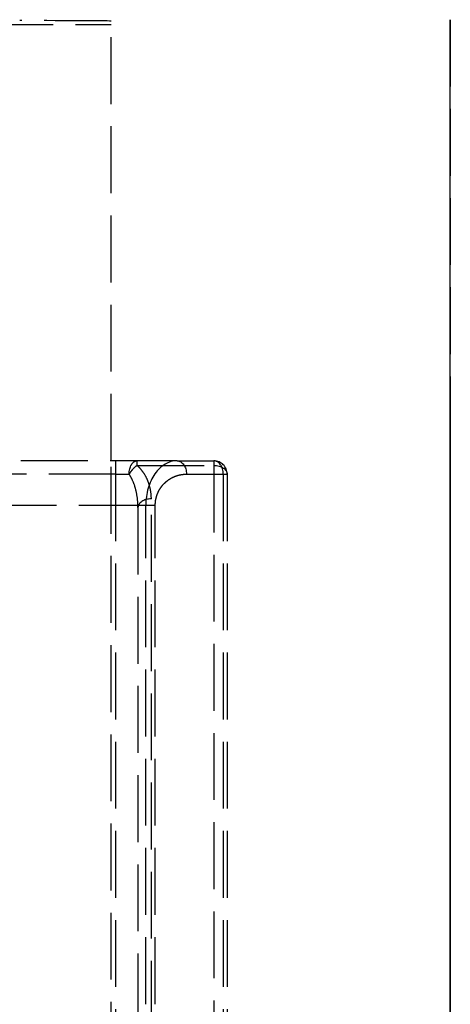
# Model space of a CAD drawing. Header units: millimetres. Extents: x -108 to 0, y 0 to 486.
# Tile 48 of 48: x -10 to 0, y 464 to 486. Entities that reach past the tile are written whole.
import ezdxf

# ---------------------------------------------------------------- set-up
doc = ezdxf.new("R2010")
doc.units = ezdxf.units.MM
doc.header["$LTSCALE"] = 10
doc.linetypes.add('ALLCAD_Strich', pattern=[0.2, 0.15, -0.05])
doc.layers.add('BESCH_KONT_sich_schn_grun_2d', color=10, linetype='Continuous')
doc.layers.add('BESCH_KONT_sich_schn_seit_2d', color=160, linetype='Continuous')

msp = doc.modelspace()

# ---------------------------------------------------------------- linework, layer by layer
at = {"layer": 'BESCH_KONT_sich_schn_grun_2d', "linetype": 'ALLCAD_Strich'}
for p, q in [((-7.599, 475.95), (-7.599, 485.809)), ((-26.399, 485.736), (-7.599, 485.736)), ((-6.124, 475.95), (-12.599, 475.95)), ((-7.599, 36.315), (-7.599, 475.95)), ((-7.499, 475.95), (-7.499, 475.65)), ((-7.018, 475.844), (-7.018, 475.95)), ((-7.018, 475.844), (-5.299, 475.844)), ((-6.124, 475.95), (-5.299, 475.95)), ((-5.299, 475.95), (-5.299, 475.844)), ((-5.299, 475.844), (-5.299, 457.234)), ((-7.499, 475.65), (-25.899, 475.65)), ((-7.499, 475.65), (-7.198, 475.65)), ((-7.499, 475.65), (-7.499, 451.2)), ((-5.912, 475.65), (-5.087, 475.65)), ((-5.087, 475.65), (-4.999, 475.65)), ((-5.087, 475.65), (-5.087, 461.746)), ((-4.999, 475.65), (-4.999, 461.73)), ((-6.824, 474.95), (-12.399, 474.95)), ((-6.612, 474.95), (-6.824, 474.95)), ((-6.824, 461.768), (-6.824, 474.95)), ((-6.699, 457.234), (-6.699, 475.094)), ((-6.612, 461.768), (-6.612, 474.95)), ((-6.999, 474.9), (-6.999, 451.2))]:
    msp.add_line(p, q, dxfattribs=at)
msp.add_arc((-5.299, 475.65), 0.3, 360, 90, dxfattribs=at)
for centre, major_axis, ratio, start_param, end_param in [((-9.649, 485.809), (2.05, 0), 0.005236, 0, 1.570796), ((-6.124, 474.95), (0, 1), 0.699998, 0.000001, 1.570798), ((-5.299, 475.65), (0, 0.3), 0.707107, -1.570796, 0), ((-6.699, 474.9), (-0.3, 0), 0.648119, -1.570777, -0.000002)]:
    msp.add_ellipse(centre, major_axis=major_axis, ratio=ratio, start_param=start_param, end_param=end_param, dxfattribs=at)
at = {"layer": 'BESCH_KONT_sich_schn_grun_2d', "linetype": 'ALLCAD_Strich', "extrusion": (0, 0, -1)}
for centre, major_axis, ratio, start_param, end_param in [((-7.018, 475.65), (0, 0.3), 0.602294, -1.570796, 0), ((-6.124, 475.65), (0, 0.3), 0.707107, 0, 1.570796), ((-5.299, 475.65), (0.3, 0), 0.648119, -1.570796, 0)]:
    msp.add_ellipse(centre, major_axis=major_axis, ratio=ratio, start_param=start_param, end_param=end_param, dxfattribs=at)
at = {"layer": 'BESCH_KONT_sich_schn_grun_2d', "linetype": 'ALLCAD_Strich'}
for points, knots in [([(-7.018, 475.844), (-7.035, 475.833), (-7.052, 475.82), (-7.069, 475.806), (-7.086, 475.791), (-7.103, 475.775), (-7.118, 475.758), (-7.134, 475.741), (-7.149, 475.724), (-7.162, 475.705), (-7.176, 475.687), (-7.188, 475.669), (-7.198, 475.65)], [0, 0, 0, 0, 0.25, 0.25, 0.25, 0.5, 0.5, 0.5, 0.75, 0.75, 0.75, 1, 1, 1, 1]), ([(-6.999, 474.9), (-6.999, 474.981), (-7.005, 475.059), (-7.015, 475.131), (-7.025, 475.203), (-7.038, 475.27), (-7.056, 475.333), (-7.073, 475.395), (-7.094, 475.453), (-7.118, 475.506), (-7.141, 475.559), (-7.168, 475.607), (-7.198, 475.65)], [0, 0, 0, 0, 0.25, 0.25, 0.25, 0.5, 0.5, 0.5, 0.75, 0.75, 0.75, 1, 1, 1, 1]), ([(-6.612, 474.95), (-6.612, 474.956), (-6.611, 474.961), (-6.611, 474.967), (-6.611, 474.988), (-6.609, 475.009), (-6.607, 475.03), (-6.606, 475.04), (-6.604, 475.051), (-6.603, 475.061), (-6.601, 475.071), (-6.599, 475.081), (-6.597, 475.091), (-6.593, 475.112), (-6.588, 475.132), (-6.582, 475.152), (-6.58, 475.159), (-6.577, 475.166), (-6.575, 475.173), (-6.571, 475.186), (-6.566, 475.2), (-6.56, 475.213), (-6.552, 475.234), (-6.542, 475.254), (-6.532, 475.275), (-6.53, 475.278), (-6.528, 475.281), (-6.526, 475.285), (-6.517, 475.302), (-6.506, 475.32), (-6.495, 475.337), (-6.482, 475.356), (-6.468, 475.375), (-6.454, 475.393), (-6.435, 475.416), (-6.415, 475.438), (-6.392, 475.459), (-6.38, 475.47), (-6.368, 475.481), (-6.355, 475.491), (-6.346, 475.499), (-6.336, 475.507), (-6.325, 475.515), (-6.301, 475.532), (-6.275, 475.549), (-6.247, 475.564), (-6.242, 475.567), (-6.236, 475.57), (-6.231, 475.573), (-6.207, 475.585), (-6.182, 475.596), (-6.157, 475.606), (-6.132, 475.615), (-6.106, 475.623), (-6.08, 475.629), (-6.071, 475.632), (-6.062, 475.634), (-6.054, 475.635), (-6.016, 475.643), (-5.978, 475.648), (-5.938, 475.65), (-5.929, 475.65), (-5.92, 475.65), (-5.912, 475.65)], [0, 0, 0, 0, 0.0193127, 0.0193127, 0.0193127, 0.0898036, 0.0898036, 0.0898036, 0.125, 0.125, 0.125, 0.1590149, 0.1590149, 0.1590149, 0.2273799, 0.2273799, 0.2273799, 0.25, 0.25, 0.25, 0.2953177, 0.2953177, 0.2953177, 0.364133, 0.364133, 0.364133, 0.375, 0.375, 0.375, 0.4349203, 0.4349203, 0.4349203, 0.5, 0.5, 0.5, 0.5816536, 0.5816536, 0.5816536, 0.625, 0.625, 0.625, 0.6575951, 0.6575951, 0.6575951, 0.7350646, 0.7350646, 0.7350646, 0.75, 0.75, 0.75, 0.813606, 0.813606, 0.813606, 0.875, 0.875, 0.875, 0.8952462, 0.8952462, 0.8952462, 0.9814895, 0.9814895, 0.9814895, 1, 1, 1, 1])]:
    msp.add_open_spline(points, degree=3, knots=knots, dxfattribs=at)
msp.add_open_spline([(-6.699, 475.094), (-6.699, 475.163), (-6.712, 475.293), (-6.761, 475.469), (-6.83, 475.618), (-6.917, 475.745), (-6.983, 475.814), (-7.018, 475.844)], degree=3, dxfattribs=at)
at = {"layer": 'BESCH_KONT_sich_schn_seit_2d', "linetype": 'ALLCAD_Strich'}
for p, q in [((0, 485.82, 42.987), (0, 485.841, 47.087)), ((0, 485.841, 47.087), (0, 476.9, 47.134)), ((0, 485.82, 426.987), (0, 485.841, 431.087)), ((0, 485.841, 431.087), (0, 476.9, 431.134)), ((0, 476.9, 43.034), (0, 485.82, 42.987)), ((0, 485.81, 41.237), (0, 485.82, 42.987)), ((0, 476.9, 427.034), (0, 485.82, 426.987)), ((0, 485.81, 425.237), (0, 485.82, 426.987)), ((0, 476.9, 41.284), (0, 485.81, 41.237)), ((0, 485.81, 41.237), (0, 485.736, 26.987)), ((0, 476.9, 425.284), (0, 485.81, 425.237)), ((0, 485.81, 425.237), (0, 485.736, 410.987)), ((0, 36.315, 43.291), (0, 485.809, 40.937)), ((0, 36.315, 427.291), (0, 485.809, 424.937)), ((0, 460.9, 27.117), (0, 485.736, 26.987)), ((0, 476.9, 411.034), (0, 485.736, 410.987)), ((0, 478.884, 45.773), (0, 478.87, 43.023)), ((0, 476.9, 45.784), (0, 478.884, 45.773)), ((0, 478.884, 429.773), (0, 478.87, 427.023)), ((0, 476.9, 429.784), (0, 478.884, 429.773)), ((0, 476.498, 528.8), (0, 476.9, 528.8)), ((0, 476.498, 33.8), (0, 476.9, 33.8)), ((0, 476.9, 532.3), (0, 476.9, 528.8)), ((0, 476.9, 33.8), (0, 476.9, 528.8)), ((0, 36.326, 45.341), (0, 476.9, 43.034)), ((0, 36.317, 43.591), (0, 476.9, 41.284)), ((0, 473.068, 45.804), (0, 476.9, 45.784)), ((0, 476.9, 47.134), (0, 473.681, 47.151)), ((0, 36.326, 429.341), (0, 476.9, 427.034)), ((0, 36.317, 427.591), (0, 476.9, 425.284)), ((0, 461.9, 411.112), (0, 476.9, 411.034)), ((0, 473.068, 429.804), (0, 476.9, 429.784)), ((0, 476.9, 431.134), (0, 473.681, 431.151)), ((0, 476.498, 528.8), (0, 462.302, 528.8)), ((0, 476.498, 533.8), (0, 462.302, 533.8)), ((0, 476.498, 533.8), (0, 476.498, 528.8)), ((0, 476.498, 33.8), (0, 476.498, 528.8)), ((0, 476.498, 33.8), (0, 462.433, 33.8)), ((0, 462.302, 530.8), (0, 476.498, 530.8)), ((0, 475.95, 429.139), (0, 475.95, 430)), ((0, 475.95, 429.176), (0, 475.65, 429.176)), ((0, 475.65, 429.139), (0, 475.95, 429.139)), ((0, 475.95, 45.139), (0, 475.95, 46)), ((0, 475.95, 45.176), (0, 475.65, 45.176)), ((0, 475.65, 45.139), (0, 475.95, 45.139)), ((0, 457.234, 413.072), (0, 475.844, 428.91)), ((0, 475.844, 428.91), (0, 475.65, 429.139)), ((0, 475.844, 44.91), (0, 475.65, 45.139)), ((0, 462.79, 33.8), (0, 475.844, 44.91)), ((0, 475.364, 429.374), (0, 475.65, 429.374)), ((0, 475.65, 429.133), (0, 475.65, 429.374)), ((0, 457.04, 413.295), (0, 475.65, 429.133)), ((0, 475.65, 428.899), (0, 475.65, 429)), ((0, 475.65, 429), (0, 452.501, 429)), ((0, 475.65, 430.212), (0, 475.65, 429.388)), ((0, 475.65, 429.374), (0, 475.65, 429.388)), ((0, 475.65, 429.139), (0, 474.9, 428.5)), ((0, 475.65, 429.176), (0, 460.9, 429.176)), ((0, 475.65, 44.899), (0, 475.65, 45)), ((0, 475.65, 45), (0, 452.501, 45)), ((0, 475.65, 46.212), (0, 475.65, 45.388)), ((0, 475.65, 45.374), (0, 475.65, 45.388)), ((0, 475.65, 45.139), (0, 474.9, 44.5)), ((0, 475.65, 45.176), (0, 460.9, 45.176)), ((0, 475.364, 45.374), (0, 475.65, 45.374)), ((0, 475.65, 45.133), (0, 475.65, 45.374)), ((0, 457.04, 29.295), (0, 475.65, 45.133)), ((0, 475.65, 429.388), (0, 433.25, 429.388)), ((0, 475.65, 45.388), (0, 433.25, 45.388)), ((0, 475.415, 430.949), (0, 475.413, 430.951)), ((0, 475.415, 46.949), (0, 475.413, 46.951)), ((0, 456.672, 429.374), (0, 475.364, 429.374)), ((0, 456.672, 45.374), (0, 475.364, 45.374)), ((0, 475.162, 431.202), (0, 475.162, 431.202)), ((0, 475.162, 47.202), (0, 475.162, 47.202)), ((0, 475.015, 431.35), (0, 475.102, 431.262)), ((0, 475.015, 47.35), (0, 475.102, 47.262)), ((0, 474.95, 429.59), (0, 474.95, 430.91)), ((0, 456.679, 429.59), (0, 474.95, 429.59)), ((0, 474.95, 430.91), (0, 461.129, 430.91)), ((0, 474.95, 431), (0, 461.125, 431)), ((0, 474.95, 431), (0, 474.95, 430.912)), ((0, 474.95, 431), (0, 474.95, 431.145)), ((0, 474.95, 45.59), (0, 474.95, 46.91)), ((0, 456.679, 45.59), (0, 474.95, 45.59)), ((0, 474.95, 46.91), (0, 461.129, 46.91)), ((0, 474.95, 47), (0, 461.125, 47)), ((0, 474.95, 47), (0, 474.95, 47.145)), ((0, 474.95, 47), (0, 474.95, 46.912)), ((0, 433.25, 430.912), (0, 474.95, 430.912)), ((0, 433.25, 46.912), (0, 474.95, 46.912)), ((0, 474.852, 431.512), (0, 474.945, 431.419)), ((0, 474.852, 47.512), (0, 474.945, 47.419)), ((0, 457.04, 413.3), (0, 474.9, 428.5)), ((0, 474.9, 428.5), (0, 452.501, 428.5)), ((0, 457.04, 413.3), (0, 474.9, 428.5)), ((0, 457.04, 29.3), (0, 474.9, 44.5)), ((0, 474.9, 44.5), (0, 452.501, 44.5)), ((0, 457.04, 29.3), (0, 474.9, 44.5)), ((0, 474.9, 428.5), (0, 451.2, 428.5)), ((0, 474.9, 44.5), (0, 451.2, 44.5)), ((0, 474.723, 431.641), (0, 474.852, 431.512)), ((0, 474.723, 47.641), (0, 474.852, 47.512)), ((0, 474.64, 431.3), (0, 473.464, 431.3)), ((0, 474.54, 431.4), (0, 474.64, 431.3)), ((0, 474.64, 47.3), (0, 473.464, 47.3)), ((0, 474.54, 47.4), (0, 474.64, 47.3)), ((0, 473.464, 431.7), (0, 474.581, 431.7)), ((0, 473.464, 47.7), (0, 474.581, 47.7)), ((0, 473.464, 431.4), (0, 474.54, 431.4)), ((0, 473.464, 47.4), (0, 474.54, 47.4)), ((0, 473.681, 47.151), (0, 472.937, 48.455)), ((0, 473.681, 431.151), (0, 472.937, 432.455)), ((0, 473.464, 431.3), (0, 473.464, 431)), ((0, 473.464, 431.3), (0, 473.464, 431.4)), ((0, 473.164, 431.4), (0, 473.464, 431.4)), ((0, 473.464, 431.3), (0, 473.164, 431.3)), ((0, 473.464, 431.4), (0, 473.464, 431.7)), ((0, 473.164, 47.4), (0, 473.464, 47.4)), ((0, 473.464, 47.3), (0, 473.464, 47.4)), ((0, 473.464, 47.3), (0, 473.164, 47.3)), ((0, 473.464, 47.3), (0, 473.464, 47)), ((0, 473.464, 47.4), (0, 473.464, 47.7)), ((0, 473.164, 431.3), (0, 473.164, 431.4)), ((0, 473.164, 47.3), (0, 473.164, 47.4)), ((0, 471.895, 47.86), (0, 473.068, 45.804)), ((0, 471.895, 431.86), (0, 473.068, 429.804)), ((0, 472.937, 48.455), (0, 471.895, 47.86)), ((0, 472.937, 432.455), (0, 471.895, 431.86))]:
    msp.add_line(p, q, dxfattribs=at)
at = {"layer": 'BESCH_KONT_sich_schn_seit_2d', "linetype": 'ALLCAD_Strich', "extrusion": (1, 0, 0)}
for centre, radius, start, end in [((473.9, 532.3), 3, 360, 30), ((473.9, 532.3), 3, 330, 0), ((474.581, 431.5), 0.2, 45, 90), ((474.581, 47.5), 0.2, 45, 90), ((472.864, 431.3), 0.3, 270, 0), ((472.864, 47.3), 0.3, 270, 0)]:
    msp.add_arc(centre, radius, start, end, dxfattribs=at)
at = {"layer": 'BESCH_KONT_sich_schn_seit_2d', "linetype": 'ALLCAD_Strich', "extrusion": (-1, 0, 0)}
for centre, start, end in [((-475.65, 429.3), 180, 270), ((-475.65, 45.3), 180, 270), ((-475.65, 429.139), 222.2159, 229.6001), ((-475.65, 45.139), 222.2159, 229.6001), ((-473.464, 431.4), 360, 90), ((-473.464, 47.4), 0, 90)]:
    msp.add_arc(centre, 0.3, start, end, dxfattribs=at)
at = {"layer": 'BESCH_KONT_sich_schn_seit_2d', "linetype": 'ALLCAD_Strich', "extrusion": (1, 0, 0)}
for centre, major_axis, ratio, start_param, end_param in [((0, 475.65, 429.139), (0, 0.3), 0.798274, -1.570797, 0), ((0, 475.65, 430), (0, 0.3), 0.707107, 0, 1.570796), ((0, 475.65, 45.139), (0, 0.3), 0.798274, -1.570797, 0), ((0, 475.65, 46), (0, 0.3), 0.707107, 0, 1.570796), ((0, 475.65, 429.139), (0, 0.194, -0.228), 0.651607, -0.917362, -0.000002), ((0, 475.65, 45.139), (0, 0.194, -0.228), 0.651607, -0.917362, -0.000002), ((0, 475.65, 429.139), (0, 0.3), 0.017452, -1.653399, -1.570796), ((0, 475.65, 45.139), (0, 0.3), 0.017452, -1.653399, -1.570796)]:
    msp.add_ellipse(centre, major_axis=major_axis, ratio=ratio, start_param=start_param, end_param=end_param, dxfattribs=at)
at = {"layer": 'BESCH_KONT_sich_schn_seit_2d', "linetype": 'ALLCAD_Strich', "extrusion": (-1, 0, 0)}
for centre, major_axis, ratio, start_param, end_param in [((0, 475.65, 429.176), (0, 0.3), 0.707107, -1.570796, 0), ((0, 475.65, 45.176), (0, 0.3), 0.707107, -1.570796, 0), ((0, 475.65, 429.139), (0, 0.194, -0.228), 0.011312, 0, 0.552768), ((0, 475.65, 45.139), (0, 0.194, -0.228), 0.011312, 0, 0.552768), ((0, 475.65, 429.139), (0, -0.194, 0.228), 0.011312, -2.588824, -1.584087), ((0, 475.65, 45.139), (0, -0.194, 0.228), 0.011312, -2.588824, -1.584087), ((0, 475.649, 429.379), (0, -0.298, -0.298), 0.008774, -1.564285, -1.166219), ((0, 475.649, 45.379), (0, -0.298, -0.298), 0.008774, -1.564285, -1.166219), ((0, 475.201, 430.739), (0, 0.212, 0.212), 0.607919, -0.681198, -0.000001), ((0, 475.201, 430.739), (0, 0.212, 0.212), 0.607921, -0.68124, -0.000054), ((0, 475.201, 46.739), (0, 0.212, 0.212), 0.607919, -0.681198, -0.000001), ((0, 475.201, 46.739), (0, 0.212, 0.212), 0.607921, -0.68124, -0.000054), ((0, 474.95, 430.99), (0, 0.212, 0.212), 0.392527, -1.196741, -0.00015), ((0, 474.95, 430.99), (0, 0.212, 0.212), 0.392518, -1.196744, -0.000023), ((0, 474.95, 46.99), (0, 0.212, 0.212), 0.392527, -1.196741, -0.00015), ((0, 474.95, 46.99), (0, 0.212, 0.212), 0.392518, -1.196744, -0.000023)]:
    msp.add_ellipse(centre, major_axis=major_axis, ratio=ratio, start_param=start_param, end_param=end_param, dxfattribs=at)
at = {"layer": 'BESCH_KONT_sich_schn_seit_2d', "linetype": 'ALLCAD_Strich'}
for points, knots in [([(0, 475.872, 428.937), (0, 475.889, 428.955), (0, 475.903, 428.975), (0, 475.914, 428.996), (0, 475.925, 429.017), (0, 475.934, 429.04), (0, 475.94, 429.064), (0, 475.947, 429.088), (0, 475.95, 429.113), (0, 475.95, 429.139)], [0, 0, 0, 0, 0.333333, 0.333333, 0.333333, 0.666667, 0.666667, 0.666667, 1, 1, 1, 1]), ([(0, 475.872, 44.937), (0, 475.889, 44.955), (0, 475.903, 44.975), (0, 475.914, 44.996), (0, 475.925, 45.017), (0, 475.934, 45.04), (0, 475.94, 45.064), (0, 475.947, 45.088), (0, 475.95, 45.113), (0, 475.95, 45.139)], [0, 0, 0, 0, 0.333333, 0.333333, 0.333333, 0.666667, 0.666667, 0.666667, 1, 1, 1, 1]), ([(0, 475.791, 430.542), (0, 475.821, 430.494), (0, 475.859, 430.424), (0, 475.887, 430.35), (0, 475.894, 430.329)], [0.6422471, 0.6422471, 0.6422471, 0.6422471, 0.75, 0.7909555, 0.7909555, 0.7909555, 0.7909555]), ([(0, 475.791, 46.542), (0, 475.821, 46.494), (0, 475.859, 46.424), (0, 475.887, 46.35), (0, 475.894, 46.329)], [0.6422471, 0.6422471, 0.6422471, 0.6422471, 0.75, 0.7909555, 0.7909555, 0.7909555, 0.7909555]), ([(0, 475.814, 428.943), (0, 475.819, 428.94), (0, 475.824, 428.937), (0, 475.841, 428.929), (0, 475.853, 428.927), (0, 475.865, 428.931), (0, 475.869, 428.934), (0, 475.872, 428.937)], [-0.03081341, -0.03081341, -0.03081341, -0.03081341, -0.0276119, -0.0276119, -0.01883517, -0.01883517, -0.01452998, -0.01452998, -0.01452998, -0.01452998]), ([(0, 475.814, 44.943), (0, 475.819, 44.94), (0, 475.824, 44.937), (0, 475.841, 44.929), (0, 475.853, 44.927), (0, 475.865, 44.931), (0, 475.869, 44.934), (0, 475.872, 44.937)], [-0.03081341, -0.03081341, -0.03081341, -0.03081341, -0.0276119, -0.0276119, -0.01883517, -0.01883517, -0.01452998, -0.01452998, -0.01452998, -0.01452998]), ([(0, 475.844, 428.91), (0, 475.833, 428.9), (0, 475.82, 428.893), (0, 475.806, 428.887), (0, 475.791, 428.882), (0, 475.775, 428.879), (0, 475.758, 428.878), (0, 475.741, 428.877), (0, 475.724, 428.878), (0, 475.705, 428.882), (0, 475.687, 428.886), (0, 475.669, 428.892), (0, 475.65, 428.899)], [0, 0, 0, 0, 0.25, 0.25, 0.25, 0.5, 0.5, 0.5, 0.75, 0.75, 0.75, 1, 1, 1, 1]), ([(0, 475.844, 44.91), (0, 475.833, 44.9), (0, 475.82, 44.893), (0, 475.806, 44.887), (0, 475.791, 44.882), (0, 475.775, 44.879), (0, 475.758, 44.878), (0, 475.741, 44.877), (0, 475.724, 44.878), (0, 475.705, 44.882), (0, 475.687, 44.886), (0, 475.669, 44.892), (0, 475.65, 44.899)], [0, 0, 0, 0, 0.25, 0.25, 0.25, 0.5, 0.5, 0.5, 0.75, 0.75, 0.75, 1, 1, 1, 1]), ([(0, 475.625, 429.133), (0, 475.634, 429.122), (0, 475.642, 429.111), (0, 475.681, 429.063), (0, 475.719, 429.023), (0, 475.771, 428.974), (0, 475.795, 428.955), (0, 475.814, 428.943)], [0.02371527, 0.02371527, 0.02371527, 0.02371527, 0.0276119, 0.0276119, 0.04228959, 0.04228959, 0.05376576, 0.05376576, 0.05376576, 0.05376576]), ([(0, 475.625, 45.133), (0, 475.634, 45.122), (0, 475.642, 45.111), (0, 475.681, 45.063), (0, 475.719, 45.023), (0, 475.771, 44.974), (0, 475.795, 44.955), (0, 475.814, 44.943)], [0.03081341, 0.03081341, 0.03081341, 0.03081341, 0.03471004, 0.03471004, 0.04938773, 0.04938773, 0.06086391, 0.06086391, 0.06086391, 0.06086391]), ([(0, 475.791, 430.542), (0, 475.731, 430.635), (0, 475.654, 430.719), (0, 475.535, 430.812), (0, 475.504, 430.834), (0, 475.471, 430.854)], [0, 0, 0, 0, 0.3418133, 0.3418133, 0.4580752, 0.4580752, 0.4580752, 0.4580752]), ([(0, 475.791, 46.542), (0, 475.731, 46.635), (0, 475.654, 46.719), (0, 475.535, 46.812), (0, 475.504, 46.834), (0, 475.471, 46.854)], [0, 0, 0, 0, 0.3418133, 0.3418133, 0.4580752, 0.4580752, 0.4580752, 0.4580752]), ([(0, 475.657, 430.707), (0, 475.623, 430.741), (0, 475.587, 430.774), (0, 475.548, 430.806), (0, 475.51, 430.838), (0, 475.469, 430.869), (0, 475.425, 430.898), (0, 475.381, 430.928), (0, 475.334, 430.957), (0, 475.285, 430.985)], [0, 0, 0, 0, 0.333333, 0.333333, 0.333333, 0.666667, 0.666667, 0.666667, 1, 1, 1, 1]), ([(0, 475.657, 46.707), (0, 475.623, 46.741), (0, 475.587, 46.774), (0, 475.548, 46.806), (0, 475.51, 46.838), (0, 475.469, 46.869), (0, 475.425, 46.898), (0, 475.381, 46.928), (0, 475.334, 46.957), (0, 475.285, 46.985)], [0, 0, 0, 0, 0.333333, 0.333333, 0.333333, 0.666667, 0.666667, 0.666667, 1, 1, 1, 1]), ([(0, 474.95, 430.912), (0, 474.956, 430.912), (0, 474.961, 430.912), (0, 474.967, 430.912), (0, 474.988, 430.911), (0, 475.009, 430.91), (0, 475.03, 430.908), (0, 475.04, 430.906), (0, 475.051, 430.905), (0, 475.061, 430.903), (0, 475.071, 430.902), (0, 475.081, 430.9), (0, 475.091, 430.898), (0, 475.112, 430.894), (0, 475.132, 430.888), (0, 475.152, 430.882), (0, 475.159, 430.88), (0, 475.166, 430.878), (0, 475.173, 430.876), (0, 475.186, 430.871), (0, 475.2, 430.866), (0, 475.213, 430.861), (0, 475.234, 430.852), (0, 475.254, 430.843), (0, 475.275, 430.832), (0, 475.278, 430.83), (0, 475.281, 430.829), (0, 475.285, 430.827), (0, 475.302, 430.817), (0, 475.32, 430.807), (0, 475.337, 430.795), (0, 475.356, 430.783), (0, 475.375, 430.769), (0, 475.393, 430.754), (0, 475.416, 430.736), (0, 475.438, 430.715), (0, 475.459, 430.693), (0, 475.47, 430.681), (0, 475.481, 430.669), (0, 475.491, 430.656), (0, 475.499, 430.646), (0, 475.507, 430.636), (0, 475.515, 430.626), (0, 475.532, 430.602), (0, 475.549, 430.576), (0, 475.564, 430.548), (0, 475.567, 430.542), (0, 475.57, 430.537), (0, 475.573, 430.531), (0, 475.585, 430.508), (0, 475.596, 430.483), (0, 475.606, 430.457), (0, 475.615, 430.432), (0, 475.623, 430.407), (0, 475.629, 430.38), (0, 475.632, 430.372), (0, 475.634, 430.363), (0, 475.635, 430.354), (0, 475.643, 430.317), (0, 475.648, 430.278), (0, 475.65, 430.238), (0, 475.65, 430.23), (0, 475.65, 430.221), (0, 475.65, 430.212)], [0, 0, 0, 0, 0.0193127, 0.0193127, 0.0193127, 0.0898036, 0.0898036, 0.0898036, 0.125, 0.125, 0.125, 0.1590149, 0.1590149, 0.1590149, 0.2273799, 0.2273799, 0.2273799, 0.25, 0.25, 0.25, 0.2953177, 0.2953177, 0.2953177, 0.364133, 0.364133, 0.364133, 0.375, 0.375, 0.375, 0.4349203, 0.4349203, 0.4349203, 0.5, 0.5, 0.5, 0.5816536, 0.5816536, 0.5816536, 0.625, 0.625, 0.625, 0.6575951, 0.6575951, 0.6575951, 0.7350646, 0.7350646, 0.7350646, 0.75, 0.75, 0.75, 0.813606, 0.813606, 0.813606, 0.875, 0.875, 0.875, 0.8952462, 0.8952462, 0.8952462, 0.9814895, 0.9814895, 0.9814895, 1, 1, 1, 1]), ([(0, 474.9, 428.5), (0, 474.981, 428.543), (0, 475.059, 428.585), (0, 475.131, 428.623), (0, 475.203, 428.661), (0, 475.27, 428.697), (0, 475.333, 428.73), (0, 475.395, 428.764), (0, 475.453, 428.795), (0, 475.506, 428.823), (0, 475.559, 428.851), (0, 475.607, 428.877), (0, 475.65, 428.899)], [0, 0, 0, 0, 0.25, 0.25, 0.25, 0.5, 0.5, 0.5, 0.75, 0.75, 0.75, 1, 1, 1, 1]), ([(0, 474.95, 46.912), (0, 474.956, 46.912), (0, 474.961, 46.912), (0, 474.967, 46.912), (0, 474.988, 46.911), (0, 475.009, 46.91), (0, 475.03, 46.908), (0, 475.04, 46.906), (0, 475.051, 46.905), (0, 475.061, 46.903), (0, 475.071, 46.902), (0, 475.081, 46.9), (0, 475.091, 46.898), (0, 475.112, 46.894), (0, 475.132, 46.888), (0, 475.152, 46.882), (0, 475.159, 46.88), (0, 475.166, 46.878), (0, 475.173, 46.876), (0, 475.186, 46.871), (0, 475.2, 46.866), (0, 475.213, 46.861), (0, 475.234, 46.852), (0, 475.254, 46.843), (0, 475.275, 46.832), (0, 475.278, 46.83), (0, 475.281, 46.829), (0, 475.285, 46.827), (0, 475.302, 46.817), (0, 475.32, 46.807), (0, 475.337, 46.795), (0, 475.356, 46.783), (0, 475.375, 46.769), (0, 475.393, 46.754), (0, 475.416, 46.736), (0, 475.438, 46.715), (0, 475.459, 46.693), (0, 475.47, 46.681), (0, 475.481, 46.669), (0, 475.491, 46.656), (0, 475.499, 46.646), (0, 475.507, 46.636), (0, 475.515, 46.626), (0, 475.532, 46.602), (0, 475.549, 46.576), (0, 475.564, 46.548), (0, 475.567, 46.542), (0, 475.57, 46.537), (0, 475.573, 46.531), (0, 475.585, 46.508), (0, 475.596, 46.483), (0, 475.606, 46.457), (0, 475.615, 46.432), (0, 475.623, 46.407), (0, 475.629, 46.38), (0, 475.632, 46.372), (0, 475.634, 46.363), (0, 475.635, 46.354), (0, 475.643, 46.317), (0, 475.648, 46.278), (0, 475.65, 46.238), (0, 475.65, 46.23), (0, 475.65, 46.221), (0, 475.65, 46.212)], [0, 0, 0, 0, 0.0193127, 0.0193127, 0.0193127, 0.0898036, 0.0898036, 0.0898036, 0.125, 0.125, 0.125, 0.1590149, 0.1590149, 0.1590149, 0.2273799, 0.2273799, 0.2273799, 0.25, 0.25, 0.25, 0.2953177, 0.2953177, 0.2953177, 0.364133, 0.364133, 0.364133, 0.375, 0.375, 0.375, 0.4349203, 0.4349203, 0.4349203, 0.5, 0.5, 0.5, 0.5816536, 0.5816536, 0.5816536, 0.625, 0.625, 0.625, 0.6575951, 0.6575951, 0.6575951, 0.7350646, 0.7350646, 0.7350646, 0.75, 0.75, 0.75, 0.813606, 0.813606, 0.813606, 0.875, 0.875, 0.875, 0.8952462, 0.8952462, 0.8952462, 0.9814895, 0.9814895, 0.9814895, 1, 1, 1, 1]), ([(0, 474.9, 44.5), (0, 474.981, 44.543), (0, 475.059, 44.585), (0, 475.131, 44.623), (0, 475.203, 44.661), (0, 475.27, 44.697), (0, 475.333, 44.73), (0, 475.395, 44.764), (0, 475.453, 44.795), (0, 475.506, 44.823), (0, 475.559, 44.851), (0, 475.607, 44.877), (0, 475.65, 44.899)], [0, 0, 0, 0, 0.25, 0.25, 0.25, 0.5, 0.5, 0.5, 0.75, 0.75, 0.75, 1, 1, 1, 1]), ([(0, 475.534, 429.259), (0, 475.544, 429.246), (0, 475.554, 429.232), (0, 475.564, 429.218), (0, 475.574, 429.204), (0, 475.584, 429.19), (0, 475.594, 429.176), (0, 475.604, 429.162), (0, 475.615, 429.148), (0, 475.625, 429.133)], [0, 0, 0, 0, 0.333333, 0.333333, 0.333333, 0.666667, 0.666667, 0.666667, 1, 1, 1, 1]), ([(0, 475.534, 45.259), (0, 475.544, 45.246), (0, 475.554, 45.232), (0, 475.564, 45.218), (0, 475.574, 45.204), (0, 475.584, 45.19), (0, 475.594, 45.176), (0, 475.604, 45.162), (0, 475.615, 45.148), (0, 475.625, 45.133)], [0, 0, 0, 0, 0.333333, 0.333333, 0.333333, 0.666667, 0.666667, 0.666667, 1, 1, 1, 1]), ([(0, 475.364, 429.374), (0, 475.385, 429.361), (0, 475.405, 429.348), (0, 475.425, 429.335), (0, 475.445, 429.321), (0, 475.464, 429.309), (0, 475.482, 429.296), (0, 475.5, 429.283), (0, 475.518, 429.271), (0, 475.534, 429.259)], [0, 0, 0, 0, 0.333333, 0.333333, 0.333333, 0.666667, 0.666667, 0.666667, 1, 1, 1, 1]), ([(0, 475.364, 45.374), (0, 475.385, 45.361), (0, 475.405, 45.348), (0, 475.425, 45.335), (0, 475.445, 45.321), (0, 475.464, 45.309), (0, 475.482, 45.296), (0, 475.5, 45.283), (0, 475.518, 45.271), (0, 475.534, 45.259)], [0, 0, 0, 0, 0.333333, 0.333333, 0.333333, 0.666667, 0.666667, 0.666667, 1, 1, 1, 1]), ([(0, 475.013, 430.998), (0, 475.056, 430.995), (0, 475.162, 430.982), (0, 475.317, 430.936), (0, 475.424, 430.882), (0, 475.471, 430.854)], [0.041343, 0.041343, 0.041343, 0.041343, 0.125, 0.25, 0.3556061, 0.3556061, 0.3556061, 0.3556061]), ([(0, 475.013, 46.998), (0, 475.056, 46.995), (0, 475.162, 46.982), (0, 475.317, 46.936), (0, 475.424, 46.882), (0, 475.471, 46.854)], [0.041343, 0.041343, 0.041343, 0.041343, 0.125, 0.25, 0.3556061, 0.3556061, 0.3556061, 0.3556061]), ([(0, 474.95, 429.59), (0, 475.001, 429.57), (0, 475.051, 429.548), (0, 475.098, 429.525), (0, 475.146, 429.501), (0, 475.192, 429.477), (0, 475.237, 429.451), (0, 475.281, 429.426), (0, 475.323, 429.4), (0, 475.364, 429.374)], [0, 0, 0, 0, 0.333333, 0.333333, 0.333333, 0.666667, 0.666667, 0.666667, 1, 1, 1, 1]), ([(0, 474.95, 45.59), (0, 475.001, 45.57), (0, 475.051, 45.548), (0, 475.098, 45.525), (0, 475.146, 45.501), (0, 475.192, 45.477), (0, 475.237, 45.451), (0, 475.281, 45.426), (0, 475.323, 45.4), (0, 475.364, 45.374)], [0, 0, 0, 0, 0.333333, 0.333333, 0.333333, 0.666667, 0.666667, 0.666667, 1, 1, 1, 1]), ([(0, 474.95, 431.145), (0, 474.986, 431.13), (0, 475.058, 431.098), (0, 475.171, 431.046), (0, 475.247, 431.006), (0, 475.285, 430.985)], [0.000008, 0.000008, 0.000008, 0.000008, 0.3333333, 0.6666667, 0.9999399, 0.9999399, 0.9999399, 0.9999399]), ([(0, 475.285, 430.985), (0, 475.247, 431.006), (0, 475.172, 431.045), (0, 475.06, 431.097), (0, 474.986, 431.129), (0, 474.95, 431.145)], [0.0000005, 0.0000005, 0.0000005, 0.0000005, 0.3333333, 0.6666667, 0.9999951, 0.9999951, 0.9999951, 0.9999951]), ([(0, 474.95, 47.145), (0, 474.986, 47.13), (0, 475.058, 47.098), (0, 475.171, 47.046), (0, 475.247, 47.006), (0, 475.285, 46.985)], [0.000008, 0.000008, 0.000008, 0.000008, 0.3333333, 0.6666667, 0.9999399, 0.9999399, 0.9999399, 0.9999399]), ([(0, 475.285, 46.985), (0, 475.247, 47.006), (0, 475.172, 47.045), (0, 475.06, 47.097), (0, 474.986, 47.129), (0, 474.95, 47.145)], [0.0000005, 0.0000005, 0.0000005, 0.0000005, 0.3333333, 0.6666667, 0.9999951, 0.9999951, 0.9999951, 0.9999951]), ([(0, 474.95, 430.91), (0, 474.95, 430.929), (0, 474.95, 430.962), (0, 474.95, 430.993), (0, 474.95, 431), (0, 474.95, 431)], [0.0000987, 0.0000987, 0.0000987, 0.0000987, 0.3333333, 0.6666667, 1, 1, 1, 1]), ([(0, 474.95, 431.145), (0, 474.92, 431.16), (0, 474.856, 431.192), (0, 474.752, 431.244), (0, 474.678, 431.281), (0, 474.64, 431.3)], [0, 0, 0, 0, 0.3333333, 0.6666667, 0.9999992, 0.9999992, 0.9999992, 0.9999992]), ([(0, 474.95, 46.91), (0, 474.95, 46.929), (0, 474.95, 46.962), (0, 474.95, 46.993), (0, 474.95, 47), (0, 474.95, 47)], [0.0000987, 0.0000987, 0.0000987, 0.0000987, 0.3333333, 0.6666667, 1, 1, 1, 1]), ([(0, 474.95, 47.145), (0, 474.92, 47.16), (0, 474.856, 47.192), (0, 474.752, 47.244), (0, 474.678, 47.281), (0, 474.64, 47.3)], [0, 0, 0, 0, 0.3333333, 0.6666667, 0.9999992, 0.9999992, 0.9999992, 0.9999992]), ([(0, 474.54, 431.4), (0, 474.556, 431.421), (0, 474.572, 431.442), (0, 474.588, 431.463), (0, 474.603, 431.483), (0, 474.618, 431.503), (0, 474.632, 431.521), (0, 474.646, 431.539), (0, 474.658, 431.556), (0, 474.67, 431.571), (0, 474.681, 431.586), (0, 474.691, 431.599), (0, 474.699, 431.609), (0, 474.706, 431.62), (0, 474.713, 431.628), (0, 474.717, 431.633), (0, 474.721, 431.639), (0, 474.723, 431.641), (0, 474.723, 431.641)], [0, 0, 0, 0, 0.166667, 0.166667, 0.166667, 0.333333, 0.333333, 0.333333, 0.5, 0.5, 0.5, 0.666667, 0.666667, 0.666667, 0.833333, 0.833333, 0.833333, 1, 1, 1, 1]), ([(0, 474.723, 431.641), (0, 474.723, 431.641), (0, 474.721, 431.639), (0, 474.717, 431.633), (0, 474.713, 431.628), (0, 474.706, 431.62), (0, 474.699, 431.609), (0, 474.691, 431.599), (0, 474.681, 431.586), (0, 474.67, 431.571), (0, 474.658, 431.556), (0, 474.646, 431.539), (0, 474.632, 431.521), (0, 474.618, 431.503), (0, 474.603, 431.483), (0, 474.588, 431.463), (0, 474.572, 431.442), (0, 474.556, 431.421), (0, 474.54, 431.4)], [0.0000015, 0.0000015, 0.0000015, 0.0000015, 0.1666667, 0.1666667, 0.1666667, 0.3333333, 0.3333333, 0.3333333, 0.5, 0.5, 0.5, 0.6666667, 0.6666667, 0.6666667, 0.8333333, 0.8333333, 0.8333333, 1, 1, 1, 1]), ([(0, 474.54, 47.4), (0, 474.556, 47.421), (0, 474.572, 47.442), (0, 474.588, 47.463), (0, 474.603, 47.483), (0, 474.618, 47.503), (0, 474.632, 47.521), (0, 474.646, 47.539), (0, 474.658, 47.556), (0, 474.67, 47.571), (0, 474.681, 47.586), (0, 474.691, 47.599), (0, 474.699, 47.609), (0, 474.706, 47.62), (0, 474.713, 47.628), (0, 474.717, 47.633), (0, 474.721, 47.639), (0, 474.723, 47.641), (0, 474.723, 47.641)], [0, 0, 0, 0, 0.166667, 0.166667, 0.166667, 0.333333, 0.333333, 0.333333, 0.5, 0.5, 0.5, 0.666667, 0.666667, 0.666667, 0.833333, 0.833333, 0.833333, 1, 1, 1, 1]), ([(0, 474.723, 47.641), (0, 474.723, 47.641), (0, 474.721, 47.639), (0, 474.717, 47.633), (0, 474.713, 47.628), (0, 474.706, 47.62), (0, 474.699, 47.609), (0, 474.691, 47.599), (0, 474.681, 47.586), (0, 474.67, 47.571), (0, 474.658, 47.556), (0, 474.646, 47.539), (0, 474.632, 47.521), (0, 474.618, 47.503), (0, 474.603, 47.483), (0, 474.588, 47.463), (0, 474.572, 47.442), (0, 474.556, 47.421), (0, 474.54, 47.4)], [0.0000015, 0.0000015, 0.0000015, 0.0000015, 0.1666667, 0.1666667, 0.1666667, 0.3333333, 0.3333333, 0.3333333, 0.5, 0.5, 0.5, 0.6666667, 0.6666667, 0.6666667, 0.8333333, 0.8333333, 0.8333333, 1, 1, 1, 1]), ([(0, 474.54, 431.4), (0, 474.542, 431.417), (0, 474.545, 431.434), (0, 474.547, 431.451), (0, 474.548, 431.46), (0, 474.549, 431.469), (0, 474.551, 431.478), (0, 474.552, 431.484), (0, 474.552, 431.489), (0, 474.553, 431.495), (0, 474.555, 431.51), (0, 474.557, 431.524), (0, 474.559, 431.538), (0, 474.56, 431.543), (0, 474.56, 431.547), (0, 474.561, 431.551), (0, 474.562, 431.561), (0, 474.564, 431.571), (0, 474.565, 431.58), (0, 474.566, 431.592), (0, 474.568, 431.603), (0, 474.569, 431.613), (0, 474.57, 431.614), (0, 474.57, 431.616), (0, 474.57, 431.617), (0, 474.572, 431.629), (0, 474.573, 431.639), (0, 474.574, 431.648), (0, 474.575, 431.653), (0, 474.575, 431.656), (0, 474.576, 431.66), (0, 474.576, 431.664), (0, 474.577, 431.668), (0, 474.578, 431.672), (0, 474.579, 431.679), (0, 474.579, 431.685), (0, 474.58, 431.69), (0, 474.581, 431.694), (0, 474.581, 431.697), (0, 474.581, 431.698), (0, 474.581, 431.699), (0, 474.581, 431.7), (0, 474.581, 431.7)], [0, 0, 0, 0, 0.107331, 0.107331, 0.107331, 0.166667, 0.166667, 0.166667, 0.203904, 0.203904, 0.203904, 0.303906, 0.303906, 0.303906, 0.333333, 0.333333, 0.333333, 0.408432, 0.408432, 0.408432, 0.5, 0.5, 0.5, 0.51456, 0.51456, 0.51456, 0.619356, 0.619356, 0.619356, 0.666667, 0.666667, 0.666667, 0.722051, 0.722051, 0.722051, 0.833333, 0.833333, 0.833333, 0.929161, 0.929161, 0.929161, 1, 1, 1, 1]), ([(0, 474.581, 431.7), (0, 474.581, 431.7), (0, 474.581, 431.697), (0, 474.58, 431.69), (0, 474.579, 431.683), (0, 474.578, 431.673), (0, 474.576, 431.66), (0, 474.574, 431.647), (0, 474.572, 431.631), (0, 474.569, 431.613), (0, 474.567, 431.594), (0, 474.564, 431.573), (0, 474.561, 431.551), (0, 474.558, 431.528), (0, 474.554, 431.503), (0, 474.551, 431.478), (0, 474.547, 431.453), (0, 474.544, 431.426), (0, 474.54, 431.4)], [0.0000031, 0.0000031, 0.0000031, 0.0000031, 0.1666667, 0.1666667, 0.1666667, 0.3333333, 0.3333333, 0.3333333, 0.5, 0.5, 0.5, 0.6666667, 0.6666667, 0.6666667, 0.8333333, 0.8333333, 0.8333333, 1, 1, 1, 1]), ([(0, 474.54, 47.4), (0, 474.542, 47.417), (0, 474.545, 47.434), (0, 474.547, 47.451), (0, 474.548, 47.46), (0, 474.549, 47.469), (0, 474.551, 47.478), (0, 474.552, 47.484), (0, 474.552, 47.489), (0, 474.553, 47.495), (0, 474.555, 47.51), (0, 474.557, 47.524), (0, 474.559, 47.538), (0, 474.56, 47.543), (0, 474.56, 47.547), (0, 474.561, 47.551), (0, 474.562, 47.561), (0, 474.564, 47.571), (0, 474.565, 47.58), (0, 474.566, 47.592), (0, 474.568, 47.603), (0, 474.569, 47.613), (0, 474.57, 47.614), (0, 474.57, 47.616), (0, 474.57, 47.617), (0, 474.572, 47.629), (0, 474.573, 47.639), (0, 474.574, 47.648), (0, 474.575, 47.653), (0, 474.575, 47.656), (0, 474.576, 47.66), (0, 474.576, 47.664), (0, 474.577, 47.668), (0, 474.578, 47.672), (0, 474.579, 47.679), (0, 474.579, 47.685), (0, 474.58, 47.69), (0, 474.581, 47.694), (0, 474.581, 47.697), (0, 474.581, 47.698), (0, 474.581, 47.699), (0, 474.581, 47.7), (0, 474.581, 47.7)], [0, 0, 0, 0, 0.107331, 0.107331, 0.107331, 0.166667, 0.166667, 0.166667, 0.203904, 0.203904, 0.203904, 0.303906, 0.303906, 0.303906, 0.333333, 0.333333, 0.333333, 0.408432, 0.408432, 0.408432, 0.5, 0.5, 0.5, 0.51456, 0.51456, 0.51456, 0.619356, 0.619356, 0.619356, 0.666667, 0.666667, 0.666667, 0.722051, 0.722051, 0.722051, 0.833333, 0.833333, 0.833333, 0.929161, 0.929161, 0.929161, 1, 1, 1, 1]), ([(0, 474.581, 47.7), (0, 474.581, 47.7), (0, 474.581, 47.697), (0, 474.58, 47.69), (0, 474.579, 47.683), (0, 474.578, 47.673), (0, 474.576, 47.66), (0, 474.574, 47.647), (0, 474.572, 47.631), (0, 474.569, 47.613), (0, 474.567, 47.594), (0, 474.564, 47.573), (0, 474.561, 47.551), (0, 474.558, 47.528), (0, 474.554, 47.503), (0, 474.551, 47.478), (0, 474.547, 47.453), (0, 474.544, 47.426), (0, 474.54, 47.4)], [0.0000031, 0.0000031, 0.0000031, 0.0000031, 0.1666667, 0.1666667, 0.1666667, 0.3333333, 0.3333333, 0.3333333, 0.5, 0.5, 0.5, 0.6666667, 0.6666667, 0.6666667, 0.8333333, 0.8333333, 0.8333333, 1, 1, 1, 1])]:
    msp.add_open_spline(points, degree=3, knots=knots, dxfattribs=at)
for points in [[(0, 475.95, 430), (0, 475.95, 430.061), (0, 475.936, 430.184), (0, 475.877, 430.358), (0, 475.781, 430.517), (0, 475.653, 430.655), (0, 475.5, 430.767), (0, 475.327, 430.849), (0, 475.141, 430.899), (0, 475.014, 430.91), (0, 474.95, 430.91)], [(0, 475.943, 430.121), (0, 475.947, 430.081), (0, 475.95, 430.041), (0, 475.95, 430)], [(0, 475.95, 46), (0, 475.95, 46.061), (0, 475.936, 46.184), (0, 475.877, 46.358), (0, 475.781, 46.517), (0, 475.653, 46.655), (0, 475.5, 46.767), (0, 475.327, 46.849), (0, 475.141, 46.899), (0, 475.014, 46.91), (0, 474.95, 46.91)], [(0, 475.943, 46.121), (0, 475.947, 46.081), (0, 475.95, 46.041), (0, 475.95, 46)], [(0, 475.942, 430.121), (0, 475.934, 430.192), (0, 475.918, 430.262), (0, 475.894, 430.329)], [(0, 475.942, 46.121), (0, 475.934, 46.192), (0, 475.918, 46.262), (0, 475.894, 46.329)], [(0, 475.788, 428.862), (0, 475.808, 428.879), (0, 475.826, 428.895), (0, 475.844, 428.91)], [(0, 475.788, 44.862), (0, 475.808, 44.879), (0, 475.826, 44.895), (0, 475.844, 44.91)], [(0, 475.657, 430.707), (0, 475.657, 430.707), (0, 475.657, 430.707), (0, 475.657, 430.707)], [(0, 475.657, 430.707), (0, 475.657, 430.707), (0, 475.657, 430.707), (0, 475.657, 430.707)], [(0, 475.657, 46.707), (0, 475.657, 46.707), (0, 475.657, 46.707), (0, 475.657, 46.707)], [(0, 475.657, 46.707), (0, 475.657, 46.707), (0, 475.657, 46.707), (0, 475.657, 46.707)], [(0, 475.657, 430.707), (0, 475.645, 430.719), (0, 475.633, 430.732), (0, 475.62, 430.744)], [(0, 475.657, 46.707), (0, 475.645, 46.719), (0, 475.633, 46.732), (0, 475.62, 46.744)], [(0, 475.653, 430.711), (0, 475.641, 430.724), (0, 475.628, 430.736), (0, 475.615, 430.749)], [(0, 475.653, 46.711), (0, 475.641, 46.724), (0, 475.628, 46.736), (0, 475.615, 46.749)], [(0, 475.584, 430.78), (0, 475.596, 430.768), (0, 475.608, 430.756), (0, 475.62, 430.744)], [(0, 475.584, 46.78), (0, 475.596, 46.768), (0, 475.608, 46.756), (0, 475.62, 46.744)], [(0, 475.584, 430.78), (0, 475.571, 430.794), (0, 475.557, 430.807), (0, 475.544, 430.82)], [(0, 475.584, 46.78), (0, 475.571, 46.794), (0, 475.557, 46.807), (0, 475.544, 46.82)], [(0, 475.581, 430.783), (0, 475.569, 430.795), (0, 475.557, 430.808), (0, 475.544, 430.82)], [(0, 475.581, 46.783), (0, 475.569, 46.795), (0, 475.557, 46.808), (0, 475.544, 46.82)], [(0, 475.505, 430.86), (0, 475.518, 430.847), (0, 475.531, 430.833), (0, 475.544, 430.82)], [(0, 475.505, 46.86), (0, 475.518, 46.847), (0, 475.531, 46.833), (0, 475.544, 46.82)], [(0, 475.507, 430.857), (0, 475.506, 430.858), (0, 475.505, 430.859), (0, 475.505, 430.86)], [(0, 475.507, 46.857), (0, 475.506, 46.858), (0, 475.505, 46.859), (0, 475.505, 46.86)], [(0, 475.505, 430.86), (0, 475.49, 430.874), (0, 475.476, 430.889), (0, 475.461, 430.903)], [(0, 475.505, 46.86), (0, 475.49, 46.874), (0, 475.476, 46.889), (0, 475.461, 46.903)], [(0, 475.413, 430.951), (0, 475.429, 430.935), (0, 475.445, 430.919), (0, 475.461, 430.903)], [(0, 475.413, 46.951), (0, 475.429, 46.935), (0, 475.445, 46.919), (0, 475.461, 46.903)], [(0, 475.39, 430.974), (0, 475.398, 430.966), (0, 475.405, 430.959), (0, 475.413, 430.951)], [(0, 475.39, 46.974), (0, 475.398, 46.966), (0, 475.405, 46.959), (0, 475.413, 46.951)], [(0, 475.39, 430.974), (0, 475.341, 431.024), (0, 475.289, 431.075), (0, 475.235, 431.129)], [(0, 475.39, 46.974), (0, 475.341, 47.024), (0, 475.289, 47.075), (0, 475.235, 47.129)], [(0, 475.202, 431.163), (0, 475.213, 431.152), (0, 475.224, 431.141), (0, 475.235, 431.129)], [(0, 475.202, 47.163), (0, 475.213, 47.152), (0, 475.224, 47.141), (0, 475.235, 47.129)], [(0, 475.202, 431.163), (0, 475.189, 431.176), (0, 475.175, 431.189), (0, 475.162, 431.202)], [(0, 475.202, 47.163), (0, 475.189, 47.176), (0, 475.175, 47.189), (0, 475.162, 47.202)], [(0, 475.162, 431.202), (0, 475.143, 431.222), (0, 475.123, 431.242), (0, 475.102, 431.262)], [(0, 475.162, 431.202), (0, 475.145, 431.219), (0, 475.128, 431.236), (0, 475.11, 431.254)], [(0, 475.162, 47.202), (0, 475.143, 47.222), (0, 475.123, 47.242), (0, 475.102, 47.262)], [(0, 475.162, 47.202), (0, 475.145, 47.219), (0, 475.128, 47.236), (0, 475.11, 47.254)], [(0, 475.152, 430.979), (0, 475.086, 430.993), (0, 475.018, 431), (0, 474.95, 431)], [(0, 475.152, 46.979), (0, 475.086, 46.993), (0, 475.018, 47), (0, 474.95, 47)], [(0, 475.015, 431.35), (0, 474.992, 431.373), (0, 474.969, 431.396), (0, 474.945, 431.419)], [(0, 475.015, 47.35), (0, 474.992, 47.373), (0, 474.969, 47.396), (0, 474.945, 47.419)], [(0, 475.013, 430.998), (0, 474.992, 430.999), (0, 474.971, 431), (0, 474.95, 431)], [(0, 475.013, 46.998), (0, 474.992, 46.999), (0, 474.971, 47), (0, 474.95, 47)], [(0, 474.985, 431.379), (0, 474.979, 431.385), (0, 474.973, 431.391), (0, 474.967, 431.398)], [(0, 474.985, 47.379), (0, 474.979, 47.385), (0, 474.973, 47.391), (0, 474.967, 47.398)], [(0, 474.64, 431.3), (0, 474.678, 431.281), (0, 474.752, 431.244), (0, 474.856, 431.192), (0, 474.92, 431.16), (0, 474.95, 431.145)], [(0, 474.64, 47.3), (0, 474.678, 47.281), (0, 474.752, 47.244), (0, 474.856, 47.192), (0, 474.92, 47.16), (0, 474.95, 47.145)]]:
    msp.add_open_spline(points, degree=3, dxfattribs=at)

doc.saveas('drawing.dxf')
